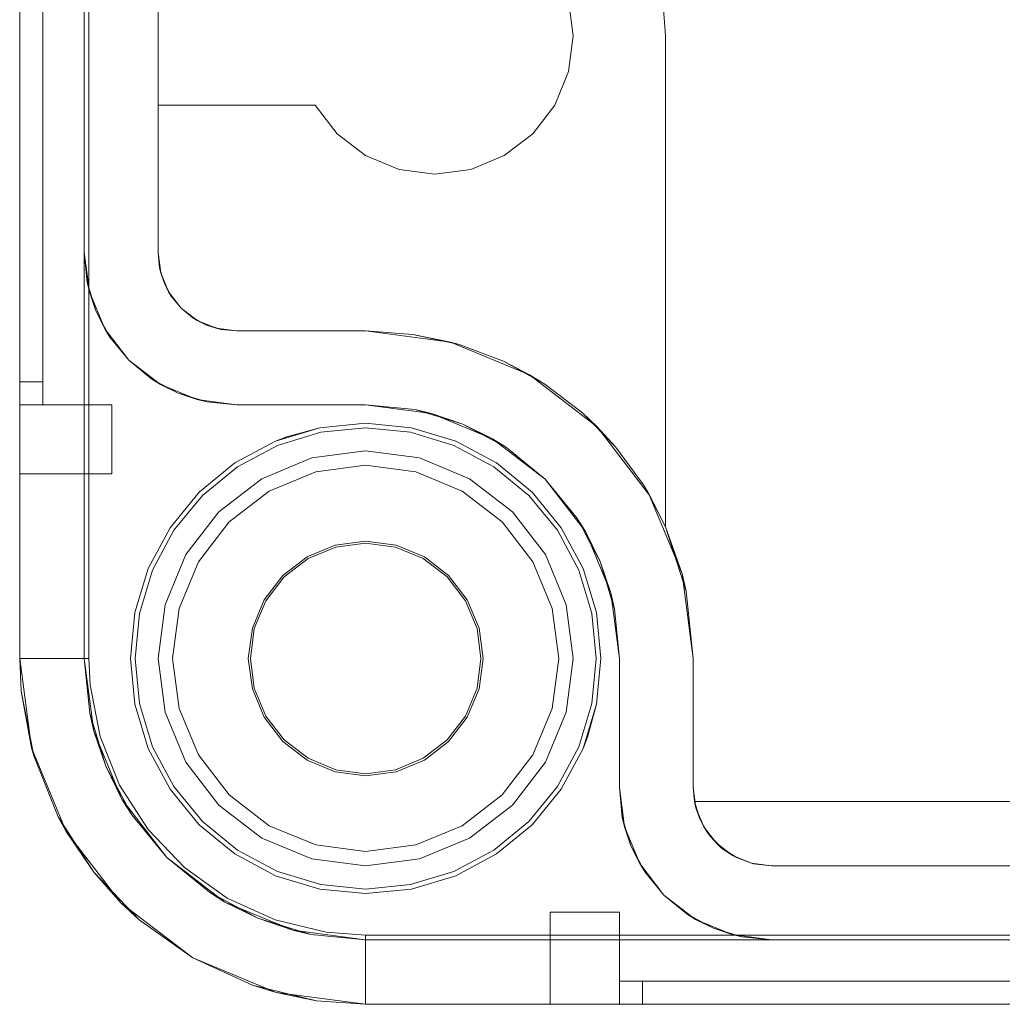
# Model space of a CAD drawing. Extents: x -620 to 300, y 62 to 1112.
# Tile 36 of 200: x -386.39 to -385.964, y 436.286 to 436.713. Entities that reach past the tile are written whole.
import ezdxf

# ---------------------------------------------------------------- set-up
doc = ezdxf.new("R2010")
doc.units = 0
doc.layers.get('0').update_dxf_attribs({"lineweight": 13})

# ---------------------------------------------------------------- blocks, each defined once
blk = doc.blocks.new('Blockreferenz-A06CPVQ3L0')
at = {"color": 9, "linetype": 'ByBlock', "lineweight": -2, "ltscale": 0.13, "true_color": 0xc1c9c4}
for p, q in [((-386.38988, 439.73561), (-386.38988, 436.43561)), ((-386.38988, 436.43561), (-386.38988, 439.73561)), ((-386.36188, 436.43561), (-386.36188, 439.73561)), ((-386.38988, 436.55561), (-386.38988, 439.61561)), ((-386.37988, 436.55561), (-386.37988, 439.61561)), ((-386.36188, 439.55961), (-386.36188, 436.61161)), ((-386.32988, 436.61161), (-386.32988, 439.55961)), ((-386.38988, 438.08561), (-386.38988, 436.55561)), ((-386.38988, 438.08561), (-386.38988, 436.54561)), ((-386.38988, 436.54561), (-386.38988, 438.08561)), ((-386.37988, 436.55561), (-386.37988, 438.08561)), ((-386.37988, 436.54561), (-386.37988, 438.08561)), ((-386.37988, 438.08561), (-386.37988, 436.54561)), ((-386.35988, 436.43561), (-386.35988, 437.78561)), ((-386.32988, 436.73561), (-386.32988, 436.67561)), ((-386.14988, 436.70561), (-386.15192, 436.72114)), ((-386.15192, 436.72114), (-386.14988, 436.70561)), ((-386.11109, 436.72116), (-386.10988, 436.70561)), ((-386.10988, 436.70561), (-386.11109, 436.72116)), ((-386.15192, 436.69008), (-386.14988, 436.70561)), ((-386.14988, 436.70561), (-386.15192, 436.69008)), ((-386.10988, 436.70561), (-386.10988, 436.49274)), ((-386.10988, 436.51088), (-386.10988, 436.70561)), ((-386.10988, 436.70561), (-386.10988, 436.70561)), ((-386.15791, 436.67561), (-386.15192, 436.69008)), ((-386.15192, 436.69008), (-386.15791, 436.67561)), ((-386.32988, 436.67561), (-386.26184, 436.67561)), ((-386.32988, 436.67561), (-386.32988, 436.61161)), ((-386.26184, 436.67561), (-386.32988, 436.67561)), ((-386.32988, 436.67561), (-386.32988, 436.67561)), ((-386.26184, 436.67561), (-386.2523, 436.66318)), ((-386.2523, 436.66318), (-386.26184, 436.67561)), ((-386.26184, 436.67561), (-386.26184, 436.67561)), ((-386.16745, 436.66318), (-386.15791, 436.67561)), ((-386.15791, 436.67561), (-386.16745, 436.66318)), ((-386.2523, 436.66318), (-386.23988, 436.65365)), ((-386.23988, 436.65365), (-386.2523, 436.66318)), ((-386.17988, 436.65365), (-386.16745, 436.66318)), ((-386.16745, 436.66318), (-386.17988, 436.65365)), ((-386.23988, 436.65365), (-386.2254, 436.64765)), ((-386.2254, 436.64765), (-386.23988, 436.65365)), ((-386.19435, 436.64765), (-386.17988, 436.65365)), ((-386.17988, 436.65365), (-386.19435, 436.64765)), ((-386.2254, 436.64765), (-386.20988, 436.64561)), ((-386.20988, 436.64561), (-386.2254, 436.64765)), ((-386.20988, 436.64561), (-386.19435, 436.64765)), ((-386.19435, 436.64765), (-386.20988, 436.64561)), ((-386.36188, 436.61161), (-386.35963, 436.59453)), ((-386.36188, 436.61161), (-386.36061, 436.59873)), ((-386.36188, 436.61161), (-386.36188, 436.43561)), ((-386.36061, 436.59873), (-386.36188, 436.61161)), ((-386.36188, 436.61161), (-386.36188, 436.61161)), ((-386.32872, 436.60281), (-386.32988, 436.61161)), ((-386.32988, 436.61161), (-386.32922, 436.60498)), ((-386.32988, 436.61161), (-386.32988, 436.61161)), ((-386.32883, 436.60369), (-386.32922, 436.60498)), ((-386.32922, 436.60498), (-386.32872, 436.60281)), ((-386.32815, 436.60144), (-386.32883, 436.60369)), ((-386.32872, 436.60281), (-386.32729, 436.5986)), ((-386.32532, 436.59461), (-386.32872, 436.60281)), ((-386.32729, 436.5986), (-386.32815, 436.60144)), ((-386.36061, 436.59873), (-386.35963, 436.59453)), ((-386.35685, 436.58635), (-386.36061, 436.59873)), ((-386.32589, 436.59598), (-386.32729, 436.5986)), ((-386.32729, 436.5986), (-386.32532, 436.59461)), ((-386.32478, 436.5939), (-386.32589, 436.59598)), ((-386.35963, 436.59453), (-386.35303, 436.57861)), ((-386.35963, 436.59453), (-386.35685, 436.58635)), ((-386.32532, 436.59461), (-386.32414, 436.59272)), ((-386.31992, 436.58757), (-386.32532, 436.59461)), ((-386.32414, 436.59272), (-386.32478, 436.5939)), ((-386.32414, 436.59272), (-386.31992, 436.58757)), ((-386.35685, 436.58635), (-386.35303, 436.57861)), ((-386.35075, 436.57494), (-386.35685, 436.58635)), ((-386.31288, 436.58216), (-386.31992, 436.58757)), ((-386.31992, 436.58757), (-386.31476, 436.58334)), ((-386.31358, 436.58271), (-386.31476, 436.58334)), ((-386.31476, 436.58334), (-386.31288, 436.58216)), ((-386.3115, 436.5816), (-386.31358, 436.58271)), ((-386.31288, 436.58216), (-386.30889, 436.5802)), ((-386.30467, 436.57877), (-386.31288, 436.58216)), ((-386.35303, 436.57861), (-386.34254, 436.56494)), ((-386.35303, 436.57861), (-386.35075, 436.57494)), ((-386.30889, 436.5802), (-386.3115, 436.5816)), ((-386.30605, 436.57934), (-386.30889, 436.5802)), ((-386.30889, 436.5802), (-386.30467, 436.57877)), ((-386.30379, 436.57865), (-386.30605, 436.57934)), ((-386.30467, 436.57877), (-386.30251, 436.57826)), ((-386.29588, 436.57761), (-386.30467, 436.57877)), ((-386.30251, 436.57826), (-386.30379, 436.57865)), ((-386.30251, 436.57826), (-386.29588, 436.57761)), ((-386.35075, 436.57494), (-386.34254, 436.56494)), ((-386.34254, 436.56494), (-386.35075, 436.57494)), ((-386.23988, 436.57761), (-386.29588, 436.57761)), ((-386.29588, 436.57761), (-386.23988, 436.57761)), ((-386.29588, 436.57761), (-386.29588, 436.57761)), ((-386.23988, 436.57761), (-386.20312, 436.57277)), ((-386.21941, 436.57613), (-386.23988, 436.57761)), ((-386.23988, 436.57761), (-386.21941, 436.57613)), ((-386.23988, 436.57761), (-386.23988, 436.57761)), ((-386.20312, 436.57277), (-386.21941, 436.57613)), ((-386.21941, 436.57613), (-386.19938, 436.57171)), ((-386.20312, 436.57277), (-386.16888, 436.55858)), ((-386.19938, 436.57171), (-386.20312, 436.57277)), ((-386.18019, 436.56446), (-386.19938, 436.57171)), ((-386.34254, 436.56494), (-386.32888, 436.55445)), ((-386.34254, 436.56494), (-386.33254, 436.55673)), ((-386.33254, 436.55673), (-386.34254, 436.56494)), ((-386.16888, 436.55858), (-386.18019, 436.56446)), ((-386.18019, 436.56446), (-386.16225, 436.55451)), ((-386.33254, 436.55673), (-386.32888, 436.55445)), ((-386.32113, 436.55063), (-386.33254, 436.55673)), ((-386.16225, 436.55451), (-386.16888, 436.55858)), ((-386.16888, 436.55858), (-386.13947, 436.53602)), ((-386.38988, 436.55561), (-386.38988, 436.55366)), ((-386.38488, 436.55561), (-386.38988, 436.55561)), ((-386.38488, 436.55561), (-386.38988, 436.55561)), ((-386.38988, 436.55302), (-386.38988, 436.55561)), ((-386.38988, 436.55366), (-386.38988, 436.55178)), ((-386.38988, 436.55061), (-386.38988, 436.55302)), ((-386.37988, 436.55561), (-386.38488, 436.55561)), ((-386.37988, 436.55561), (-386.38488, 436.55561)), ((-386.37988, 436.55366), (-386.37988, 436.55561)), ((-386.37988, 436.55366), (-386.37988, 436.55561)), ((-386.37988, 436.55178), (-386.37988, 436.55366)), ((-386.37988, 436.55178), (-386.37988, 436.55366)), ((-386.32888, 436.55445), (-386.31296, 436.54786)), ((-386.32888, 436.55445), (-386.32113, 436.55063)), ((-386.14593, 436.54209), (-386.16225, 436.55451)), ((-386.38988, 436.55178), (-386.38988, 436.55005)), ((-386.38988, 436.54854), (-386.38988, 436.55061)), ((-386.38988, 436.55005), (-386.38988, 436.54854)), ((-386.38988, 436.54854), (-386.38988, 436.54729)), ((-386.38988, 436.54695), (-386.38988, 436.54854)), ((-386.37988, 436.55005), (-386.37988, 436.55178)), ((-386.37988, 436.55005), (-386.37988, 436.55178)), ((-386.37988, 436.54854), (-386.37988, 436.55005)), ((-386.37988, 436.54854), (-386.37988, 436.55005)), ((-386.37988, 436.54729), (-386.37988, 436.54854)), ((-386.37988, 436.54729), (-386.37988, 436.54854)), ((-386.32113, 436.55063), (-386.31296, 436.54786)), ((-386.30875, 436.54688), (-386.32113, 436.55063)), ((-386.31296, 436.54786), (-386.29588, 436.54561)), ((-386.31296, 436.54786), (-386.30875, 436.54688)), ((-386.38988, 436.54729), (-386.38988, 436.54637)), ((-386.38988, 436.54595), (-386.38988, 436.54695)), ((-386.38988, 436.54637), (-386.38988, 436.5458)), ((-386.38988, 436.54561), (-386.38988, 436.54595)), ((-386.38988, 436.5458), (-386.38988, 436.54561)), ((-386.38988, 436.54561), (-386.38488, 436.54561)), ((-386.38988, 436.54561), (-386.37988, 436.54561)), ((-386.38988, 436.54561), (-386.38988, 436.53784)), ((-386.38488, 436.54561), (-386.38988, 436.54561)), ((-386.38988, 436.54561), (-386.38988, 436.54561)), ((-386.38988, 436.53784), (-386.38988, 436.54561)), ((-386.38988, 436.54561), (-386.37988, 436.54561)), ((-386.38488, 436.54561), (-386.37988, 436.54561)), ((-386.37988, 436.54561), (-386.38488, 436.54561)), ((-386.37988, 436.54637), (-386.37988, 436.54729)), ((-386.37988, 436.54637), (-386.37988, 436.54729)), ((-386.37988, 436.5458), (-386.37988, 436.54637)), ((-386.37988, 436.5458), (-386.37988, 436.54637)), ((-386.37988, 436.54561), (-386.37988, 436.5458)), ((-386.37988, 436.54561), (-386.37988, 436.5458)), ((-386.34988, 436.54561), (-386.37988, 436.54561)), ((-386.37988, 436.54561), (-386.37988, 436.54561)), ((-386.37988, 436.54561), (-386.37988, 436.54561)), ((-386.37988, 436.54561), (-386.37988, 436.54561)), ((-386.37988, 436.54561), (-386.37988, 436.54561)), ((-386.37988, 436.54561), (-386.37988, 436.54561)), ((-386.34988, 436.54561), (-386.37988, 436.54561)), ((-386.37988, 436.54561), (-386.37988, 436.54561)), ((-386.34988, 436.53784), (-386.34988, 436.54561)), ((-386.34988, 436.53784), (-386.34988, 436.54561)), ((-386.34988, 436.54561), (-386.34988, 436.54561)), ((-386.30875, 436.54688), (-386.29588, 436.54561)), ((-386.29588, 436.54561), (-386.30875, 436.54688)), ((-386.29588, 436.54561), (-386.23988, 436.54561)), ((-386.27891, 436.54561), (-386.29588, 436.54561)), ((-386.29588, 436.54561), (-386.29588, 436.54561)), ((-386.25977, 436.54561), (-386.27891, 436.54561)), ((-386.23988, 436.54561), (-386.25977, 436.54561)), ((-386.23988, 436.54561), (-386.2114, 436.54186)), ((-386.21842, 436.5435), (-386.23988, 436.54561)), ((-386.23988, 436.54561), (-386.23988, 436.54561)), ((-386.21842, 436.5435), (-386.21427, 436.54224)), ((-386.2114, 436.54186), (-386.21842, 436.5435)), ((-386.21427, 436.54224), (-386.20697, 436.54002)), ((-386.2114, 436.54186), (-386.18488, 436.53087)), ((-386.19778, 436.53724), (-386.2114, 436.54186)), ((-386.20697, 436.54002), (-386.19778, 436.53724)), ((-386.13947, 436.53602), (-386.14593, 436.54209)), ((-386.14593, 436.54209), (-386.13157, 436.52744)), ((-386.38988, 436.53784), (-386.38988, 436.53061)), ((-386.38988, 436.53061), (-386.38988, 436.53784)), ((-386.34988, 436.53061), (-386.34988, 436.53784)), ((-386.34988, 436.53061), (-386.34988, 436.53784)), ((-386.25977, 436.53565), (-386.27891, 436.52984)), ((-386.25977, 436.53565), (-386.27399, 436.53174)), ((-386.27399, 436.53174), (-386.25977, 436.53565)), ((-386.23988, 436.53761), (-386.25977, 436.53565)), ((-386.25977, 436.53565), (-386.23988, 436.53761)), ((-386.23988, 436.53561), (-386.25938, 436.53369)), ((-386.21998, 436.53565), (-386.23988, 436.53761)), ((-386.23988, 436.53761), (-386.21998, 436.53565)), ((-386.22037, 436.53369), (-386.23988, 436.53561)), ((-386.20084, 436.52984), (-386.21998, 436.53565)), ((-386.21998, 436.53565), (-386.20084, 436.52984)), ((-386.18488, 436.53087), (-386.19778, 436.53724)), ((-386.19778, 436.53724), (-386.18931, 436.53271)), ((-386.13157, 436.52744), (-386.13947, 436.53602)), ((-386.13947, 436.53602), (-386.1169, 436.50661)), ((-386.27399, 436.53174), (-386.27891, 436.52984)), ((-386.27891, 436.52984), (-386.27399, 436.53174)), ((-386.25938, 436.53369), (-386.27814, 436.528)), ((-386.20161, 436.528), (-386.22037, 436.53369)), ((-386.18931, 436.53271), (-386.18258, 436.52911)), ((-386.18488, 436.53087), (-386.16209, 436.51339)), ((-386.17876, 436.52707), (-386.18488, 436.53087)), ((-386.38988, 436.53061), (-386.38988, 436.5244)), ((-386.38988, 436.5244), (-386.38988, 436.53061)), ((-386.34988, 436.5244), (-386.34988, 436.53061)), ((-386.34988, 436.5244), (-386.34988, 436.53061)), ((-386.27891, 436.52984), (-386.29654, 436.52042)), ((-386.29654, 436.52042), (-386.27891, 436.52984)), ((-386.27814, 436.528), (-386.29543, 436.51876)), ((-386.18432, 436.51876), (-386.20161, 436.528)), ((-386.18321, 436.52042), (-386.20084, 436.52984)), ((-386.20084, 436.52984), (-386.18321, 436.52042)), ((-386.18258, 436.52911), (-386.17876, 436.52707)), ((-386.16209, 436.51339), (-386.17876, 436.52707)), ((-386.11946, 436.51088), (-386.13157, 436.52744)), ((-386.38988, 436.5244), (-386.38988, 436.51963)), ((-386.38988, 436.51963), (-386.38988, 436.5244)), ((-386.34988, 436.51963), (-386.34988, 436.5244)), ((-386.34988, 436.51963), (-386.34988, 436.5244)), ((-386.28488, 436.51355), (-386.26317, 436.52254)), ((-386.26317, 436.52254), (-386.28488, 436.51355)), ((-386.26317, 436.52254), (-386.23988, 436.52561)), ((-386.23988, 436.52561), (-386.26317, 436.52254)), ((-386.23988, 436.52561), (-386.21658, 436.52254)), ((-386.21658, 436.52254), (-386.23988, 436.52561)), ((-386.21658, 436.52254), (-386.19488, 436.51355)), ((-386.19488, 436.51355), (-386.21658, 436.52254)), ((-386.38988, 436.51963), (-386.38988, 436.51663)), ((-386.38988, 436.51663), (-386.38988, 436.51963)), ((-386.34988, 436.51663), (-386.34988, 436.51963)), ((-386.34988, 436.51663), (-386.34988, 436.51963)), ((-386.29654, 436.52042), (-386.312, 436.50773)), ((-386.312, 436.50773), (-386.29654, 436.52042)), ((-386.29543, 436.51876), (-386.31059, 436.50632)), ((-386.23988, 436.51937), (-386.26155, 436.51651)), ((-386.26155, 436.51651), (-386.23988, 436.51937)), ((-386.2182, 436.51651), (-386.23988, 436.51937)), ((-386.23988, 436.51937), (-386.2182, 436.51651)), ((-386.16916, 436.50632), (-386.18432, 436.51876)), ((-386.16775, 436.50773), (-386.18321, 436.52042)), ((-386.18321, 436.52042), (-386.16775, 436.50773)), ((-386.38988, 436.51663), (-386.38988, 436.51561)), ((-386.38988, 436.51561), (-386.38988, 436.51663)), ((-386.38988, 436.51561), (-386.34988, 436.51561)), ((-386.38988, 436.51561), (-386.38988, 436.51561)), ((-386.38988, 436.51561), (-386.34988, 436.51561)), ((-386.34988, 436.51561), (-386.34988, 436.51663)), ((-386.34988, 436.51561), (-386.34988, 436.51663)), ((-386.34988, 436.51561), (-386.34988, 436.51561)), ((-386.26155, 436.51651), (-386.28176, 436.50815)), ((-386.28176, 436.50815), (-386.26155, 436.51651)), ((-386.198, 436.50815), (-386.2182, 436.51651)), ((-386.2182, 436.51651), (-386.198, 436.50815)), ((-386.30351, 436.49925), (-386.28488, 436.51355)), ((-386.28488, 436.51355), (-386.30351, 436.49925)), ((-386.19488, 436.51355), (-386.17624, 436.49925)), ((-386.17624, 436.49925), (-386.19488, 436.51355)), ((-386.16209, 436.51339), (-386.14461, 436.49061)), ((-386.14841, 436.49672), (-386.16209, 436.51339)), ((-386.11699, 436.50676), (-386.11946, 436.51088)), ((-386.10988, 436.49274), (-386.10988, 436.51088)), ((-386.312, 436.50773), (-386.32468, 436.49228)), ((-386.32468, 436.49228), (-386.312, 436.50773)), ((-386.31059, 436.50632), (-386.32302, 436.49117)), ((-386.28176, 436.50815), (-386.2991, 436.49484)), ((-386.2991, 436.49484), (-386.28176, 436.50815)), ((-386.18065, 436.49484), (-386.198, 436.50815)), ((-386.198, 436.50815), (-386.18065, 436.49484)), ((-386.15673, 436.49117), (-386.16916, 436.50632)), ((-386.15507, 436.49228), (-386.16775, 436.50773)), ((-386.16775, 436.50773), (-386.15507, 436.49228)), ((-386.1169, 436.50661), (-386.11699, 436.50676)), ((-386.11699, 436.50676), (-386.10988, 436.49274)), ((-386.10988, 436.49274), (-386.1169, 436.50661)), ((-386.1169, 436.50661), (-386.10271, 436.47236)), ((-386.31782, 436.48061), (-386.30351, 436.49925)), ((-386.30351, 436.49925), (-386.31782, 436.48061)), ((-386.17624, 436.49925), (-386.16193, 436.48061)), ((-386.16193, 436.48061), (-386.17624, 436.49925)), ((-386.14841, 436.49672), (-386.14637, 436.4929)), ((-386.14461, 436.49061), (-386.14841, 436.49672)), ((-386.32468, 436.49228), (-386.33411, 436.47464)), ((-386.33411, 436.47464), (-386.32468, 436.49228)), ((-386.2991, 436.49484), (-386.31241, 436.47749)), ((-386.31241, 436.47749), (-386.2991, 436.49484)), ((-386.16734, 436.47749), (-386.18065, 436.49484)), ((-386.18065, 436.49484), (-386.16734, 436.47749)), ((-386.14564, 436.47464), (-386.15507, 436.49228)), ((-386.15507, 436.49228), (-386.14564, 436.47464)), ((-386.14637, 436.4929), (-386.14277, 436.48617)), ((-386.10988, 436.49274), (-386.10091, 436.4648)), ((-386.10271, 436.47236), (-386.10988, 436.49274)), ((-386.10988, 436.49274), (-386.10988, 436.49274)), ((-386.32302, 436.49117), (-386.33226, 436.47388)), ((-386.14749, 436.47388), (-386.15673, 436.49117)), ((-386.14461, 436.49061), (-386.13362, 436.46408)), ((-386.13825, 436.4777), (-386.14461, 436.49061)), ((-386.25304, 436.48475), (-386.26531, 436.47967)), ((-386.26487, 436.47891), (-386.25282, 436.48391)), ((-386.23988, 436.48648), (-386.25304, 436.48475)), ((-386.25282, 436.48391), (-386.23988, 436.48561)), ((-386.22671, 436.48475), (-386.23988, 436.48648)), ((-386.23988, 436.48561), (-386.22693, 436.48391)), ((-386.22693, 436.48391), (-386.21488, 436.47891)), ((-386.21444, 436.47967), (-386.22671, 436.48475)), ((-386.14277, 436.48617), (-386.13825, 436.4777)), ((-386.32681, 436.4589), (-386.31782, 436.48061)), ((-386.31782, 436.48061), (-386.32681, 436.4589)), ((-386.26531, 436.47967), (-386.27585, 436.47158)), ((-386.2039, 436.47158), (-386.21444, 436.47967)), ((-386.16193, 436.48061), (-386.15294, 436.4589)), ((-386.15294, 436.4589), (-386.16193, 436.48061)), ((-386.31241, 436.47749), (-386.32078, 436.45729)), ((-386.32078, 436.45729), (-386.31241, 436.47749)), ((-386.27523, 436.47096), (-386.26487, 436.47891)), ((-386.21488, 436.47891), (-386.20452, 436.47096)), ((-386.15897, 436.45729), (-386.16734, 436.47749)), ((-386.16734, 436.47749), (-386.15897, 436.45729)), ((-386.13825, 436.4777), (-386.13546, 436.46852)), ((-386.13362, 436.46408), (-386.13825, 436.4777)), ((-386.33411, 436.47464), (-386.33992, 436.45551)), ((-386.33992, 436.45551), (-386.33411, 436.47464)), ((-386.33226, 436.47388), (-386.33795, 436.45512)), ((-386.27585, 436.47158), (-386.28393, 436.46105)), ((-386.28318, 436.46061), (-386.27523, 436.47096)), ((-386.20452, 436.47096), (-386.19657, 436.46061)), ((-386.19582, 436.46105), (-386.2039, 436.47158)), ((-386.1418, 436.45512), (-386.14749, 436.47388)), ((-386.13983, 436.45551), (-386.14564, 436.47464)), ((-386.14564, 436.47464), (-386.13983, 436.45551)), ((-386.10091, 436.4648), (-386.10271, 436.47236)), ((-386.10271, 436.47236), (-386.09788, 436.43561)), ((-386.13546, 436.46852), (-386.13325, 436.46121)), ((-386.13362, 436.46408), (-386.12988, 436.43561)), ((-386.13199, 436.45707), (-386.13362, 436.46408)), ((-386.10091, 436.4648), (-386.09788, 436.43561)), ((-386.09788, 436.43561), (-386.10091, 436.4648)), ((-386.32988, 436.43561), (-386.32681, 436.4589)), ((-386.32681, 436.4589), (-386.32988, 436.43561)), ((-386.28393, 436.46105), (-386.28901, 436.44878)), ((-386.28817, 436.44855), (-386.28318, 436.46061)), ((-386.19657, 436.46061), (-386.19158, 436.44855)), ((-386.19074, 436.44878), (-386.19582, 436.46105)), ((-386.15294, 436.4589), (-386.14988, 436.43561)), ((-386.14988, 436.43561), (-386.15294, 436.4589)), ((-386.13325, 436.46121), (-386.13199, 436.45707)), ((-386.33992, 436.45551), (-386.34188, 436.43561)), ((-386.34188, 436.43561), (-386.33992, 436.45551)), ((-386.33795, 436.45512), (-386.33988, 436.43561)), ((-386.32078, 436.45729), (-386.32364, 436.43561)), ((-386.32364, 436.43561), (-386.32078, 436.45729)), ((-386.15612, 436.43561), (-386.15897, 436.45729)), ((-386.15897, 436.45729), (-386.15612, 436.43561)), ((-386.13988, 436.43561), (-386.1418, 436.45512)), ((-386.13788, 436.43561), (-386.13983, 436.45551)), ((-386.13983, 436.45551), (-386.13788, 436.43561)), ((-386.12988, 436.43561), (-386.13199, 436.45707)), ((-386.28901, 436.44878), (-386.29075, 436.43561)), ((-386.28987, 436.43561), (-386.28817, 436.44855)), ((-386.19158, 436.44855), (-386.18988, 436.43561)), ((-386.189, 436.43561), (-386.19074, 436.44878)), ((-386.38988, 436.43561), (-386.38476, 436.39679)), ((-386.38988, 436.43561), (-386.3892, 436.42135)), ((-386.38936, 436.43561), (-386.38988, 436.43561)), ((-386.3892, 436.42135), (-386.38988, 436.43561)), ((-386.38988, 436.43561), (-386.38988, 436.43561)), ((-386.38785, 436.43561), (-386.38936, 436.43561)), ((-386.38538, 436.43561), (-386.38785, 436.43561)), ((-386.38205, 436.43561), (-386.38538, 436.43561)), ((-386.37795, 436.43561), (-386.38205, 436.43561)), ((-386.37325, 436.43561), (-386.37795, 436.43561)), ((-386.36808, 436.43561), (-386.37325, 436.43561)), ((-386.36264, 436.43561), (-386.36808, 436.43561)), ((-386.35988, 436.43561), (-386.36264, 436.43561)), ((-386.35772, 436.40403), (-386.36188, 436.43561)), ((-386.36188, 436.43561), (-386.35953, 436.41181)), ((-386.36188, 436.43561), (-386.36188, 436.43561)), ((-386.35933, 436.4242), (-386.35988, 436.43561)), ((-386.34188, 436.43561), (-386.33992, 436.41571)), ((-386.33992, 436.41571), (-386.34188, 436.43561)), ((-386.33988, 436.43561), (-386.33795, 436.4161)), ((-386.32681, 436.41232), (-386.32988, 436.43561)), ((-386.32988, 436.43561), (-386.32681, 436.41232)), ((-386.32364, 436.43561), (-386.32078, 436.41393)), ((-386.32078, 436.41393), (-386.32364, 436.43561)), ((-386.29075, 436.43561), (-386.28901, 436.42244)), ((-386.28817, 436.42267), (-386.28987, 436.43561)), ((-386.18988, 436.43561), (-386.19158, 436.42267)), ((-386.19074, 436.42244), (-386.189, 436.43561)), ((-386.15897, 436.41393), (-386.15612, 436.43561)), ((-386.15612, 436.43561), (-386.15897, 436.41393)), ((-386.14988, 436.43561), (-386.15294, 436.41232)), ((-386.15294, 436.41232), (-386.14988, 436.43561)), ((-386.1418, 436.4161), (-386.13988, 436.43561)), ((-386.13983, 436.41571), (-386.13788, 436.43561)), ((-386.13788, 436.43561), (-386.13983, 436.41571)), ((-386.12988, 436.43561), (-386.12988, 436.37961)), ((-386.12988, 436.41571), (-386.12988, 436.43561)), ((-386.12988, 436.43561), (-386.12988, 436.43561)), ((-386.09788, 436.43561), (-386.09788, 436.37961)), ((-386.09788, 436.37961), (-386.09788, 436.43561)), ((-386.09788, 436.43561), (-386.09788, 436.43561)), ((-386.35501, 436.4018), (-386.35933, 436.4242)), ((-386.3892, 436.42135), (-386.38476, 436.39679)), ((-386.3838, 436.39335), (-386.3892, 436.42135)), ((-386.28901, 436.42244), (-386.28393, 436.41017)), ((-386.28318, 436.41061), (-386.28817, 436.42267)), ((-386.19158, 436.42267), (-386.19657, 436.41061)), ((-386.19582, 436.41017), (-386.19074, 436.42244)), ((-386.33992, 436.41571), (-386.33411, 436.39658)), ((-386.33411, 436.39658), (-386.33992, 436.41571)), ((-386.33795, 436.4161), (-386.33226, 436.39734)), ((-386.14749, 436.39734), (-386.1418, 436.4161)), ((-386.14564, 436.39658), (-386.13983, 436.41571)), ((-386.14375, 436.4015), (-386.13983, 436.41571)), ((-386.13983, 436.41571), (-386.14375, 436.4015)), ((-386.12988, 436.39658), (-386.12988, 436.41571)), ((-386.35259, 436.38892), (-386.35953, 436.41181)), ((-386.35953, 436.41181), (-386.35772, 436.40403)), ((-386.31782, 436.39061), (-386.32681, 436.41232)), ((-386.32681, 436.41232), (-386.31782, 436.39061)), ((-386.32078, 436.41393), (-386.31241, 436.39373)), ((-386.31241, 436.39373), (-386.32078, 436.41393)), ((-386.16734, 436.39373), (-386.15897, 436.41393)), ((-386.15897, 436.41393), (-386.16734, 436.39373)), ((-386.15294, 436.41232), (-386.16193, 436.39061)), ((-386.16193, 436.39061), (-386.15294, 436.41232)), ((-386.28393, 436.41017), (-386.27585, 436.39964)), ((-386.27523, 436.40025), (-386.28318, 436.41061)), ((-386.19657, 436.41061), (-386.20452, 436.40025)), ((-386.2039, 436.39964), (-386.19582, 436.41017)), ((-386.34553, 436.37461), (-386.35772, 436.40403)), ((-386.35772, 436.40403), (-386.35259, 436.38892)), ((-386.34654, 436.38062), (-386.35501, 436.4018)), ((-386.27585, 436.39964), (-386.26531, 436.39155)), ((-386.26487, 436.39231), (-386.27523, 436.40025)), ((-386.20452, 436.40025), (-386.21488, 436.39231)), ((-386.21444, 436.39155), (-386.2039, 436.39964)), ((-386.14564, 436.39658), (-386.14375, 436.4015)), ((-386.14375, 436.4015), (-386.14564, 436.39658)), ((-386.38476, 436.39679), (-386.36978, 436.36061)), ((-386.38476, 436.39679), (-386.3838, 436.39335)), ((-386.33411, 436.39658), (-386.32468, 436.37894)), ((-386.32468, 436.37894), (-386.33411, 436.39658)), ((-386.33226, 436.39734), (-386.32302, 436.38005)), ((-386.15673, 436.38005), (-386.14749, 436.39734)), ((-386.15507, 436.37894), (-386.14564, 436.39658)), ((-386.14564, 436.39658), (-386.15507, 436.37894)), ((-386.12988, 436.37961), (-386.12988, 436.39658)), ((-386.3838, 436.39335), (-386.3732, 436.36687)), ((-386.30351, 436.37197), (-386.31782, 436.39061)), ((-386.31782, 436.39061), (-386.30351, 436.37197)), ((-386.31241, 436.39373), (-386.2991, 436.37638)), ((-386.2991, 436.37638), (-386.31241, 436.39373)), ((-386.26531, 436.39155), (-386.25304, 436.38647)), ((-386.25282, 436.38731), (-386.26487, 436.39231)), ((-386.21488, 436.39231), (-386.22693, 436.38731)), ((-386.22671, 436.38647), (-386.21444, 436.39155)), ((-386.18065, 436.37638), (-386.16734, 436.39373)), ((-386.16734, 436.39373), (-386.18065, 436.37638)), ((-386.16193, 436.39061), (-386.17624, 436.37197)), ((-386.17624, 436.37197), (-386.16193, 436.39061)), ((-386.34131, 436.36783), (-386.35259, 436.38892)), ((-386.35259, 436.38892), (-386.34553, 436.37461)), ((-386.25304, 436.38647), (-386.23988, 436.38474)), ((-386.23988, 436.38561), (-386.25282, 436.38731)), ((-386.22693, 436.38731), (-386.23988, 436.38561)), ((-386.23988, 436.38474), (-386.22671, 436.38647)), ((-386.3342, 436.36143), (-386.34654, 436.38062)), ((-386.32468, 436.37894), (-386.312, 436.36348)), ((-386.312, 436.36348), (-386.32468, 436.37894)), ((-386.32302, 436.38005), (-386.31059, 436.3649)), ((-386.16916, 436.3649), (-386.15673, 436.38005)), ((-386.16775, 436.36348), (-386.15507, 436.37894)), ((-386.15507, 436.37894), (-386.16775, 436.36348)), ((-386.12988, 436.37961), (-386.12763, 436.36253)), ((-386.12988, 436.37961), (-386.12861, 436.36673)), ((-386.12861, 436.36673), (-386.12988, 436.37961)), ((-386.12988, 436.37961), (-386.12988, 436.37961)), ((-386.09788, 436.37961), (-386.09734, 436.37361)), ((-386.09672, 436.37081), (-386.09788, 436.37961)), ((-386.09788, 436.37961), (-386.09788, 436.37961)), ((-386.32614, 436.34934), (-386.34553, 436.37461)), ((-386.34553, 436.37461), (-386.34131, 436.36783)), ((-386.2991, 436.37638), (-386.28176, 436.36307)), ((-386.28176, 436.36307), (-386.2991, 436.37638)), ((-386.198, 436.36307), (-386.18065, 436.37638)), ((-386.18065, 436.37638), (-386.198, 436.36307)), ((-386.09734, 436.37361), (-386.09709, 436.37361)), ((-386.09689, 436.37211), (-386.09734, 436.37361)), ((-386.09734, 436.37361), (-386.09672, 436.37081)), ((-385.80693, 436.37361), (-386.09734, 436.37361)), ((-386.09734, 436.37361), (-386.09506, 436.36607)), ((-386.09734, 436.37361), (-386.09734, 436.37361)), ((-386.09709, 436.37361), (-385.80693, 436.37361)), ((-386.28488, 436.35767), (-386.30351, 436.37197)), ((-386.30351, 436.37197), (-386.28488, 436.35767)), ((-386.17624, 436.37197), (-386.19488, 436.35767)), ((-386.19488, 436.35767), (-386.17624, 436.37197)), ((-386.0959, 436.36883), (-386.09689, 436.37211)), ((-386.09672, 436.37081), (-386.09506, 436.36607)), ((-386.09332, 436.36261), (-386.09672, 436.37081)), ((-386.09506, 436.36607), (-386.0959, 436.36883)), ((-386.3732, 436.36687), (-386.36978, 436.36061)), ((-386.35778, 436.34288), (-386.3732, 436.36687)), ((-386.34131, 436.36783), (-386.32614, 436.34934)), ((-386.31059, 436.3649), (-386.29543, 436.35246)), ((-386.18432, 436.35246), (-386.16916, 436.3649)), ((-386.12861, 436.36673), (-386.12763, 436.36253)), ((-386.12485, 436.35435), (-386.12861, 436.36673)), ((-386.09398, 436.3642), (-386.09506, 436.36607)), ((-386.09506, 436.36607), (-386.09332, 436.36261)), ((-386.09223, 436.36119), (-386.09398, 436.3642)), ((-386.36978, 436.36061), (-386.34594, 436.32954)), ((-386.36978, 436.36061), (-386.35778, 436.34288)), ((-386.31846, 436.34492), (-386.3342, 436.36143)), ((-386.312, 436.36348), (-386.29654, 436.3508)), ((-386.29654, 436.3508), (-386.312, 436.36348)), ((-386.28176, 436.36307), (-386.26155, 436.3547)), ((-386.26155, 436.3547), (-386.28176, 436.36307)), ((-386.2182, 436.3547), (-386.198, 436.36307)), ((-386.198, 436.36307), (-386.2182, 436.3547)), ((-386.18321, 436.3508), (-386.16775, 436.36348)), ((-386.16775, 436.36348), (-386.18321, 436.3508)), ((-386.12763, 436.36253), (-386.12103, 436.34661)), ((-386.12763, 436.36253), (-386.12485, 436.35435)), ((-386.09332, 436.36261), (-386.09111, 436.35925)), ((-386.08792, 436.35557), (-386.09332, 436.36261)), ((-386.09111, 436.35925), (-386.09223, 436.36119)), ((-386.26317, 436.34868), (-386.28488, 436.35767)), ((-386.28488, 436.35767), (-386.26317, 436.34868)), ((-386.19488, 436.35767), (-386.21658, 436.34868)), ((-386.21658, 436.34868), (-386.19488, 436.35767)), ((-386.08919, 436.35723), (-386.09111, 436.35925)), ((-386.09111, 436.35925), (-386.08792, 436.35557)), ((-386.08683, 436.35473), (-386.08919, 436.35723)), ((-386.29543, 436.35246), (-386.27814, 436.34322)), ((-386.26155, 436.3547), (-386.23988, 436.35185)), ((-386.23988, 436.35185), (-386.26155, 436.3547)), ((-386.23988, 436.35185), (-386.2182, 436.3547)), ((-386.2182, 436.3547), (-386.23988, 436.35185)), ((-386.20161, 436.34322), (-386.18432, 436.35246)), ((-386.12485, 436.35435), (-386.12103, 436.34661)), ((-386.11875, 436.34294), (-386.12485, 436.35435)), ((-386.08792, 436.35557), (-386.08569, 436.35353)), ((-386.08088, 436.35016), (-386.08792, 436.35557)), ((-386.08569, 436.35353), (-386.08683, 436.35473)), ((-386.08274, 436.3516), (-386.08569, 436.35353)), ((-386.08569, 436.35353), (-386.08088, 436.35016)), ((-386.08002, 436.34981), (-386.08274, 436.3516)), ((-386.30088, 436.32995), (-386.32614, 436.34934)), ((-386.32614, 436.34934), (-386.30765, 436.33417)), ((-386.29654, 436.3508), (-386.27891, 436.34137)), ((-386.27891, 436.34137), (-386.29654, 436.3508)), ((-386.23988, 436.34561), (-386.26317, 436.34868)), ((-386.26317, 436.34868), (-386.23988, 436.34561)), ((-386.21658, 436.34868), (-386.23988, 436.34561)), ((-386.23988, 436.34561), (-386.21658, 436.34868)), ((-386.20084, 436.34137), (-386.18321, 436.3508)), ((-386.18321, 436.3508), (-386.20084, 436.34137)), ((-386.08088, 436.35016), (-386.07911, 436.34921)), ((-386.07267, 436.34677), (-386.08088, 436.35016)), ((-386.07911, 436.34921), (-386.08002, 436.34981)), ((-386.07479, 436.34765), (-386.07911, 436.34921)), ((-386.07911, 436.34921), (-386.07267, 436.34677)), ((-386.07221, 436.34671), (-386.07479, 436.34765)), ((-386.35778, 436.34288), (-386.34594, 436.32954)), ((-386.3381, 436.32225), (-386.35778, 436.34288)), ((-386.29988, 436.33169), (-386.31846, 436.34492)), ((-386.27814, 436.34322), (-386.25938, 436.33753)), ((-386.22037, 436.33753), (-386.20161, 436.34322)), ((-386.12103, 436.34661), (-386.11054, 436.33294)), ((-386.12103, 436.34661), (-386.11875, 436.34294)), ((-386.11875, 436.34294), (-386.11054, 436.33294)), ((-386.11054, 436.33294), (-386.11875, 436.34294)), ((-386.07267, 436.34677), (-386.0717, 436.34652)), ((-386.06388, 436.34561), (-386.07267, 436.34677)), ((-386.0717, 436.34652), (-386.07221, 436.34671)), ((-386.0717, 436.34652), (-386.06388, 436.34561)), ((-384.11588, 436.34561), (-386.06388, 436.34561)), ((-386.06388, 436.34561), (-385.35488, 436.34561)), ((-386.06388, 436.34561), (-386.06388, 436.34561)), ((-386.27891, 436.34137), (-386.25977, 436.33557)), ((-386.25977, 436.33557), (-386.27891, 436.34137)), ((-386.21998, 436.33557), (-386.20084, 436.34137)), ((-386.20084, 436.34137), (-386.21998, 436.33557)), ((-386.25977, 436.33557), (-386.23988, 436.33361)), ((-386.23988, 436.33361), (-386.25977, 436.33557)), ((-386.25938, 436.33753), (-386.23988, 436.33561)), ((-386.23988, 436.33561), (-386.22037, 436.33753)), ((-386.23988, 436.33361), (-386.21998, 436.33557)), ((-386.21998, 436.33557), (-386.23988, 436.33361)), ((-386.30765, 436.33417), (-386.30088, 436.32995)), ((-386.28656, 436.3229), (-386.30765, 436.33417)), ((-386.27145, 436.31777), (-386.30088, 436.32995)), ((-386.30088, 436.32995), (-386.28656, 436.3229)), ((-386.27912, 436.32221), (-386.29988, 436.33169)), ((-386.11054, 436.33294), (-386.09688, 436.32245)), ((-386.11054, 436.33294), (-386.10054, 436.32473)), ((-386.10054, 436.32473), (-386.11054, 436.33294)), ((-386.34594, 436.32954), (-386.31488, 436.30571)), ((-386.34594, 436.32954), (-386.3381, 436.32225)), ((-386.3381, 436.32225), (-386.31488, 436.30571)), ((-386.31488, 436.30571), (-386.3381, 436.32225)), ((-386.26368, 436.31595), (-386.28656, 436.3229)), ((-386.28656, 436.3229), (-386.27145, 436.31777)), ((-386.25695, 436.31683), (-386.27912, 436.32221)), ((-386.15988, 436.32561), (-386.15988, 436.28561)), ((-386.15885, 436.32561), (-386.15988, 436.32561)), ((-386.15988, 436.32561), (-386.15988, 436.28561)), ((-386.15988, 436.32561), (-386.15988, 436.32561)), ((-386.15988, 436.32561), (-386.15885, 436.32561)), ((-386.15586, 436.32561), (-386.15885, 436.32561)), ((-386.15885, 436.32561), (-386.15586, 436.32561)), ((-386.15109, 436.32561), (-386.15586, 436.32561)), ((-386.15586, 436.32561), (-386.15109, 436.32561)), ((-386.14488, 436.32561), (-386.15109, 436.32561)), ((-386.15109, 436.32561), (-386.14488, 436.32561)), ((-386.13764, 436.32561), (-386.14488, 436.32561)), ((-386.14488, 436.32561), (-386.13764, 436.32561)), ((-386.12988, 436.32561), (-386.13764, 436.32561)), ((-386.13764, 436.32561), (-386.12988, 436.32561)), ((-386.12988, 436.29561), (-386.12988, 436.32561)), ((-386.12988, 436.32561), (-386.12988, 436.32561)), ((-386.12988, 436.29561), (-386.12988, 436.32561)), ((-386.10054, 436.32473), (-386.09688, 436.32245)), ((-386.08913, 436.31863), (-386.10054, 436.32473)), ((-386.09688, 436.32245), (-386.08096, 436.31586)), ((-386.09688, 436.32245), (-386.08913, 436.31863)), ((-386.23988, 436.31361), (-386.27145, 436.31777)), ((-386.27145, 436.31777), (-386.26368, 436.31595)), ((-386.08913, 436.31863), (-386.08096, 436.31586)), ((-386.07675, 436.31488), (-386.08913, 436.31863)), ((-386.26368, 436.31595), (-386.23988, 436.31361)), ((-386.23988, 436.31561), (-386.25695, 436.31683)), ((-385.38988, 436.31561), (-386.23988, 436.31561)), ((-386.23988, 436.31284), (-386.23988, 436.31561)), ((-383.93988, 436.31361), (-386.23988, 436.31361)), ((-386.23988, 436.31361), (-386.06388, 436.31361)), ((-386.23988, 436.31361), (-386.23988, 436.31361)), ((-386.08096, 436.31586), (-386.06388, 436.31361)), ((-386.08096, 436.31586), (-386.07675, 436.31488)), ((-386.07675, 436.31488), (-386.06388, 436.31361)), ((-386.06388, 436.31361), (-386.07675, 436.31488)), ((-386.06388, 436.31361), (-384.11588, 436.31361)), ((-386.06388, 436.31361), (-386.06388, 436.31361)), ((-386.23988, 436.3074), (-386.23988, 436.31284)), ((-386.31488, 436.30571), (-386.2787, 436.29072)), ((-386.31488, 436.30571), (-386.28894, 436.29386)), ((-386.28894, 436.29386), (-386.31488, 436.30571)), ((-386.23988, 436.30224), (-386.23988, 436.3074)), ((-386.23988, 436.29753), (-386.23988, 436.30224)), ((-386.23988, 436.29344), (-386.23988, 436.29753)), ((-386.28894, 436.29386), (-386.2787, 436.29072)), ((-386.26122, 436.28714), (-386.28894, 436.29386)), ((-386.23988, 436.2901), (-386.23988, 436.29344)), ((-386.12988, 436.29561), (-386.12988, 436.29061)), ((-386.12968, 436.29561), (-386.12988, 436.29561)), ((-386.12988, 436.28561), (-386.12988, 436.29561)), ((-385.08988, 436.29561), (-386.12988, 436.29561)), ((-385.08988, 436.29561), (-386.12988, 436.29561)), ((-386.12988, 436.29561), (-386.12988, 436.29561)), ((-386.12988, 436.29561), (-386.12988, 436.29561)), ((-386.12988, 436.29561), (-386.12988, 436.29561)), ((-386.12988, 436.29561), (-386.12988, 436.29561)), ((-386.12988, 436.29561), (-386.12988, 436.29561)), ((-386.12988, 436.29561), (-386.12988, 436.29561)), ((-386.12968, 436.29561), (-386.12988, 436.29561)), ((-386.12988, 436.29561), (-386.12988, 436.29061)), ((-386.12988, 436.28561), (-386.12988, 436.29561)), ((-386.12911, 436.29561), (-386.12968, 436.29561)), ((-386.12911, 436.29561), (-386.12968, 436.29561)), ((-386.12819, 436.29561), (-386.12911, 436.29561)), ((-386.12819, 436.29561), (-386.12911, 436.29561)), ((-386.12695, 436.29561), (-386.12819, 436.29561)), ((-386.12695, 436.29561), (-386.12819, 436.29561)), ((-386.12543, 436.29561), (-386.12695, 436.29561)), ((-386.12543, 436.29561), (-386.12695, 436.29561)), ((-386.1237, 436.29561), (-386.12543, 436.29561)), ((-386.1237, 436.29561), (-386.12543, 436.29561)), ((-386.12183, 436.29561), (-386.1237, 436.29561)), ((-386.12183, 436.29561), (-386.1237, 436.29561)), ((-386.11988, 436.29561), (-386.12183, 436.29561)), ((-386.11988, 436.29561), (-386.12183, 436.29561)), ((-386.11988, 436.29061), (-386.11988, 436.29561)), ((-384.05988, 436.29561), (-386.11988, 436.29561)), ((-384.05988, 436.29561), (-386.11988, 436.29561)), ((-386.11988, 436.29561), (-386.11988, 436.29061)), ((-386.2787, 436.29072), (-386.23988, 436.28561)), ((-386.2787, 436.29072), (-386.26122, 436.28714)), ((-386.23988, 436.28763), (-386.23988, 436.2901)), ((-386.23988, 436.28612), (-386.23988, 436.28763)), ((-386.12988, 436.29061), (-386.12988, 436.28561)), ((-386.12988, 436.29061), (-386.12988, 436.28561)), ((-386.11988, 436.28561), (-386.11988, 436.29061)), ((-386.11988, 436.29061), (-386.11988, 436.28561)), ((-386.26122, 436.28714), (-386.23988, 436.28561)), ((-386.23988, 436.28561), (-386.26122, 436.28714)), ((-386.23988, 436.28561), (-386.23988, 436.28612)), ((-386.23988, 436.28561), (-383.93988, 436.28561)), ((-386.23988, 436.28561), (-386.23988, 436.28561)), ((-386.23988, 436.28561), (-383.93988, 436.28561)), ((-386.15988, 436.28561), (-386.15885, 436.28561)), ((-386.15988, 436.28561), (-386.15988, 436.28561)), ((-386.15885, 436.28561), (-386.15988, 436.28561)), ((-386.15885, 436.28561), (-386.15586, 436.28561)), ((-386.15586, 436.28561), (-386.15885, 436.28561)), ((-386.15586, 436.28561), (-386.15109, 436.28561)), ((-386.15109, 436.28561), (-386.15586, 436.28561)), ((-386.15109, 436.28561), (-386.14488, 436.28561)), ((-386.14488, 436.28561), (-386.15109, 436.28561)), ((-386.14488, 436.28561), (-386.13764, 436.28561)), ((-386.13764, 436.28561), (-386.14488, 436.28561)), ((-386.13764, 436.28561), (-386.12988, 436.28561)), ((-386.12988, 436.28561), (-386.13764, 436.28561)), ((-386.12988, 436.28561), (-386.12953, 436.28561)), ((-386.12988, 436.28561), (-385.08988, 436.28561)), ((-386.12988, 436.28561), (-386.12988, 436.28561)), ((-386.12953, 436.28561), (-386.12988, 436.28561)), ((-385.08988, 436.28561), (-386.12988, 436.28561)), ((-386.12953, 436.28561), (-386.12854, 436.28561)), ((-386.12854, 436.28561), (-386.12953, 436.28561)), ((-386.12854, 436.28561), (-386.12695, 436.28561)), ((-386.12695, 436.28561), (-386.12854, 436.28561)), ((-386.12695, 436.28561), (-386.12488, 436.28561)), ((-386.12488, 436.28561), (-386.12695, 436.28561)), ((-386.12488, 436.28561), (-386.12246, 436.28561)), ((-386.12246, 436.28561), (-386.12488, 436.28561)), ((-386.12246, 436.28561), (-386.11988, 436.28561)), ((-386.11988, 436.28561), (-386.12246, 436.28561)), ((-386.11988, 436.28561), (-384.05988, 436.28561)), ((-384.05988, 436.28561), (-386.11988, 436.28561))]:
    blk.add_line(p, q, dxfattribs=at)

msp = doc.modelspace()

# ---------------------------------------------------------------- block references
at = {"ltscale": 0.13}
msp.add_blockref('Blockreferenz-A06CPVQ3L0', (0, 0), dxfattribs=at)

doc.saveas('drawing.dxf')
